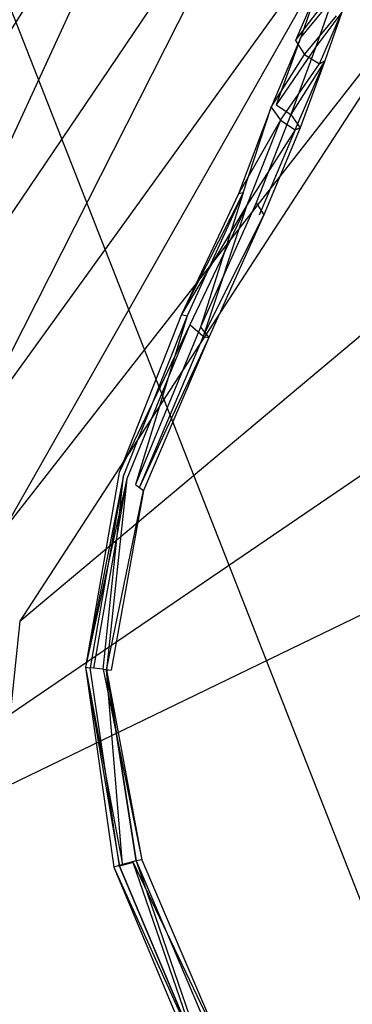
# Model space of a CAD drawing. Extents: x 0 to 0.795, y -0.5 to 0.
# Tile 6 of 20: x 0.325 to 0.354, y -0.15 to -0.064. Entities that reach past the tile are written whole.
import ezdxf

# ---------------------------------------------------------------- set-up
doc = ezdxf.new("R2010")
doc.units = 0
doc.layers.add('L0_ABLAUF_N_633100__0___REPLACE', color=7, linetype='CONTINUOUS')
doc.layers.add('L1_BECKEN_N_633100__0___REPLACE', color=7, linetype='CONTINUOUS')

msp = doc.modelspace()

# ---------------------------------------------------------------- linework, layer by layer
at = {"layer": 'L0_ABLAUF_N_633100__0___REPLACE', "color": 8}
for points, invisible_edges in [([(0.349221, -0.06607, 0.06139), (0.351169, -0.06154, 0.077774), (0.349671, -0.065787, 0.060769), (0.349221, -0.06607, 0.06139)], 13), ([(0.351169, -0.06154, 0.077774), (0.349221, -0.06607, 0.06139), (0.350709, -0.06186, 0.078237), (0.351169, -0.06154, 0.077774)], 14), ([(0.349221, -0.06607, 0.06139), (0.351485, -0.063097, 0.078602), (0.350709, -0.06186, 0.078237), (0.349221, -0.06607, 0.06139)], 14), ([(0.352499, -0.062345, 0.077643), (0.349671, -0.065787, 0.060769), (0.351169, -0.06154, 0.077774), (0.352499, -0.062345, 0.077643)], 14), ([(0.349671, -0.065787, 0.060769), (0.352499, -0.062345, 0.077643), (0.350996, -0.066611, 0.060572), (0.349671, -0.065787, 0.060769)], 13), ([(0.353272, -0.063591, 0.078007), (0.350996, -0.066611, 0.060572), (0.352499, -0.062345, 0.077643), (0.353272, -0.063591, 0.078007)], 14), ([(0.351485, -0.063097, 0.078602), (0.349221, -0.06607, 0.06139), (0.350012, -0.067279, 0.061875), (0.351485, -0.063097, 0.078602)], 13), ([(0.350012, -0.067279, 0.061875), (0.35281, -0.063902, 0.07846), (0.351485, -0.063097, 0.078602), (0.350012, -0.067279, 0.061875)], 14), ([(0.350996, -0.066611, 0.060572), (0.353272, -0.063591, 0.078007), (0.351781, -0.067834, 0.061054), (0.350996, -0.066611, 0.060572)], 13), ([(0.353272, -0.063591, 0.078007), (0.351328, -0.068102, 0.061675), (0.351781, -0.067834, 0.061054), (0.353272, -0.063591, 0.078007)], 13), ([(0.351328, -0.068102, 0.061675), (0.353272, -0.063591, 0.078007), (0.35281, -0.063902, 0.07846), (0.351328, -0.068102, 0.061675)], 14), ([(0.35281, -0.063902, 0.07846), (0.350012, -0.067279, 0.061875), (0.351328, -0.068102, 0.061675), (0.35281, -0.063902, 0.07846)], 13), ([(0.34709, -0.071904, 0.045653), (0.349671, -0.065787, 0.060769), (0.347515, -0.071695, 0.044802), (0.34709, -0.071904, 0.045653)], 13), ([(0.349671, -0.065787, 0.060769), (0.34709, -0.071904, 0.045653), (0.349221, -0.06607, 0.06139), (0.349671, -0.065787, 0.060769)], 14), ([(0.34709, -0.071904, 0.045653), (0.350012, -0.067279, 0.061875), (0.349221, -0.06607, 0.06139), (0.34709, -0.071904, 0.045653)], 14), ([(0.350996, -0.066611, 0.060572), (0.347515, -0.071695, 0.044802), (0.349671, -0.065787, 0.060769), (0.350996, -0.066611, 0.060572)], 14), ([(0.347515, -0.071695, 0.044802), (0.350996, -0.066611, 0.060572), (0.348821, -0.072543, 0.044541), (0.347515, -0.071695, 0.044802)], 13), ([(0.351781, -0.067834, 0.061054), (0.348821, -0.072543, 0.044541), (0.350996, -0.066611, 0.060572), (0.351781, -0.067834, 0.061054)], 14), ([(0.350012, -0.067279, 0.061875), (0.34709, -0.071904, 0.045653), (0.347904, -0.073037, 0.04632), (0.350012, -0.067279, 0.061875)], 13), ([(0.347904, -0.073037, 0.04632), (0.351328, -0.068102, 0.061675), (0.350012, -0.067279, 0.061875), (0.347904, -0.073037, 0.04632)], 14), ([(0.351328, -0.068102, 0.061675), (0.347904, -0.073037, 0.04632), (0.349194, -0.073886, 0.046045), (0.351328, -0.068102, 0.061675)], 13), ([(0.348821, -0.072543, 0.044541), (0.351781, -0.067834, 0.061054), (0.349626, -0.073701, 0.045208), (0.348821, -0.072543, 0.044541)], 13), ([(0.351781, -0.067834, 0.061054), (0.349194, -0.073886, 0.046045), (0.349626, -0.073701, 0.045208), (0.351781, -0.067834, 0.061054)], 13), ([(0.349194, -0.073886, 0.046045), (0.351781, -0.067834, 0.061054), (0.351328, -0.068102, 0.061675), (0.349194, -0.073886, 0.046045)], 14), ([(0.34709, -0.071904, 0.045653), (0.344624, -0.079417, 0.032555), (0.344229, -0.079492, 0.033657), (0.34709, -0.071904, 0.045653)], 13), ([(0.34709, -0.071904, 0.045653), (0.344229, -0.079492, 0.033657), (0.347904, -0.073037, 0.04632), (0.34709, -0.071904, 0.045653)], 14), ([(0.344624, -0.079417, 0.032555), (0.34709, -0.071904, 0.045653), (0.347515, -0.071695, 0.044802), (0.344624, -0.079417, 0.032555)], 14), ([(0.347515, -0.071695, 0.044802), (0.348821, -0.072543, 0.044541), (0.344624, -0.079417, 0.032555), (0.347515, -0.071695, 0.044802)], 14), ([(0.347904, -0.073037, 0.04632), (0.344229, -0.079492, 0.033657), (0.344944, -0.080479, 0.034517), (0.347904, -0.073037, 0.04632)], 14), ([(0.348821, -0.072543, 0.044541), (0.345776, -0.080293, 0.032242), (0.344624, -0.079417, 0.032555), (0.348821, -0.072543, 0.044541)], 14), ([(0.347904, -0.073037, 0.04632), (0.344944, -0.080479, 0.034517), (0.349194, -0.073886, 0.046045), (0.347904, -0.073037, 0.04632)], 14), ([(0.348821, -0.072543, 0.044541), (0.349626, -0.073701, 0.045208), (0.345776, -0.080293, 0.032242), (0.348821, -0.072543, 0.044541)], 14), ([(0.349194, -0.073886, 0.046045), (0.344944, -0.080479, 0.034517), (0.346022, -0.081363, 0.034197), (0.349194, -0.073886, 0.046045)], 14), ([(0.349626, -0.073701, 0.045208), (0.346449, -0.081325, 0.033115), (0.345776, -0.080293, 0.032242), (0.349626, -0.073701, 0.045208)], 14), ([(0.349194, -0.073886, 0.046045), (0.346022, -0.081363, 0.034197), (0.346449, -0.081325, 0.033115), (0.349194, -0.073886, 0.046045)], 14), ([(0.349626, -0.073701, 0.045208), (0.349194, -0.073886, 0.046045), (0.346449, -0.081325, 0.033115), (0.349626, -0.073701, 0.045208)], 14), ([(0.344624, -0.079417, 0.032555), (0.339712, -0.090169, 0.024857), (0.339222, -0.090054, 0.026417), (0.344624, -0.079417, 0.032555)], 14), ([(0.344624, -0.079417, 0.032555), (0.339222, -0.090054, 0.026417), (0.344229, -0.079492, 0.033657), (0.344624, -0.079417, 0.032555)], 14), ([(0.344229, -0.079492, 0.033657), (0.339222, -0.090054, 0.026417), (0.344944, -0.080479, 0.034517), (0.344229, -0.079492, 0.033657)], 14), ([(0.344624, -0.079417, 0.032555), (0.340906, -0.091169, 0.024507), (0.339712, -0.090169, 0.024857), (0.344624, -0.079417, 0.032555)], 14), ([(0.345776, -0.080293, 0.032242), (0.340906, -0.091169, 0.024507), (0.344624, -0.079417, 0.032555), (0.345776, -0.080293, 0.032242)], 14), ([(0.344944, -0.080479, 0.034517), (0.339222, -0.090054, 0.026417), (0.339951, -0.090967, 0.027677), (0.344944, -0.080479, 0.034517)], 14), ([(0.34113, -0.091973, 0.027317), (0.344944, -0.080479, 0.034517), (0.339951, -0.090967, 0.027677), (0.34113, -0.091973, 0.027317)], 13), ([(0.345776, -0.080293, 0.032242), (0.346449, -0.081325, 0.033115), (0.340906, -0.091169, 0.024507), (0.345776, -0.080293, 0.032242)], 14), ([(0.344944, -0.080479, 0.034517), (0.34113, -0.091973, 0.027317), (0.346022, -0.081363, 0.034197), (0.344944, -0.080479, 0.034517)], 14), ([(0.346449, -0.081325, 0.033115), (0.341608, -0.092082, 0.025767), (0.340906, -0.091169, 0.024507), (0.346449, -0.081325, 0.033115)], 14), ([(0.346449, -0.081325, 0.033115), (0.34113, -0.091973, 0.027317), (0.341608, -0.092082, 0.025767), (0.346449, -0.081325, 0.033115)], 13), ([(0.34113, -0.091973, 0.027317), (0.346449, -0.081325, 0.033115), (0.346022, -0.081363, 0.034197), (0.34113, -0.091973, 0.027317)], 14), ([(0.339222, -0.090054, 0.026417), (0.333751, -0.103901, 0.024917), (0.339951, -0.090967, 0.027677), (0.339222, -0.090054, 0.026417)], 14), ([(0.339222, -0.090054, 0.026417), (0.339712, -0.090169, 0.024857), (0.333751, -0.103901, 0.024917), (0.339222, -0.090054, 0.026417)], 14), ([(0.339712, -0.090169, 0.024857), (0.33414, -0.104159, 0.023327), (0.333751, -0.103901, 0.024917), (0.339712, -0.090169, 0.024857)], 14), ([(0.339712, -0.090169, 0.024857), (0.335209, -0.104947, 0.022987), (0.33414, -0.104159, 0.023327), (0.339712, -0.090169, 0.024857)], 14), ([(0.340906, -0.091169, 0.024507), (0.335209, -0.104947, 0.022987), (0.339712, -0.090169, 0.024857), (0.340906, -0.091169, 0.024507)], 14), ([(0.339951, -0.090967, 0.027677), (0.333751, -0.103901, 0.024917), (0.334451, -0.104439, 0.026217), (0.339951, -0.090967, 0.027677)], 14), ([(0.339951, -0.090967, 0.027677), (0.334451, -0.104439, 0.026217), (0.335512, -0.105227, 0.025877), (0.339951, -0.090967, 0.027677)], 14), ([(0.340906, -0.091169, 0.024507), (0.341608, -0.092082, 0.025767), (0.335209, -0.104947, 0.022987), (0.340906, -0.091169, 0.024507)], 14), ([(0.34113, -0.091973, 0.027317), (0.339951, -0.090967, 0.027677), (0.335512, -0.105227, 0.025877), (0.34113, -0.091973, 0.027317)], 14), ([(0.341608, -0.092082, 0.025767), (0.335893, -0.105485, 0.024287), (0.335209, -0.104947, 0.022987), (0.341608, -0.092082, 0.025767)], 14), ([(0.34113, -0.091973, 0.027317), (0.335512, -0.105227, 0.025877), (0.341608, -0.092082, 0.025767), (0.34113, -0.091973, 0.027317)], 14), ([(0.341608, -0.092082, 0.025767), (0.335512, -0.105227, 0.025877), (0.335893, -0.105485, 0.024287), (0.341608, -0.092082, 0.025767)], 14), ([(0.333751, -0.103901, 0.024917), (0.330802, -0.120958, 0.024927), (0.334451, -0.104439, 0.026217), (0.333751, -0.103901, 0.024917)], 14), ([(0.33414, -0.104159, 0.023327), (0.330802, -0.120958, 0.024927), (0.333751, -0.103901, 0.024917), (0.33414, -0.104159, 0.023327)], 14), ([(0.330802, -0.120958, 0.024927), (0.33414, -0.104159, 0.023327), (0.331235, -0.121002, 0.023337), (0.330802, -0.120958, 0.024927)], 13), ([(0.33414, -0.104159, 0.023327), (0.332365, -0.121123, 0.022997), (0.331235, -0.121002, 0.023337), (0.33414, -0.104159, 0.023327)], 13), ([(0.332365, -0.121123, 0.022997), (0.33414, -0.104159, 0.023327), (0.335209, -0.104947, 0.022987), (0.332365, -0.121123, 0.022997)], 14), ([(0.334451, -0.104439, 0.026217), (0.330802, -0.120958, 0.024927), (0.331521, -0.12104, 0.026227), (0.334451, -0.104439, 0.026217)], 14), ([(0.332651, -0.121167, 0.025887), (0.334451, -0.104439, 0.026217), (0.331521, -0.12104, 0.026227), (0.332651, -0.121167, 0.025887)], 13), ([(0.335209, -0.104947, 0.022987), (0.335893, -0.105485, 0.024287), (0.332365, -0.121123, 0.022997), (0.335209, -0.104947, 0.022987)], 14), ([(0.334451, -0.104439, 0.026217), (0.332651, -0.121167, 0.025887), (0.335512, -0.105227, 0.025877), (0.334451, -0.104439, 0.026217)], 14), ([(0.335893, -0.105485, 0.024287), (0.333073, -0.121204, 0.024297), (0.332365, -0.121123, 0.022997), (0.335893, -0.105485, 0.024287)], 14), ([(0.332651, -0.121167, 0.025887), (0.335893, -0.105485, 0.024287), (0.335512, -0.105227, 0.025877), (0.332651, -0.121167, 0.025887)], 14), ([(0.335893, -0.105485, 0.024287), (0.332651, -0.121167, 0.025887), (0.333073, -0.121204, 0.024297), (0.335893, -0.105485, 0.024287)], 13), ([(0.330802, -0.120958, 0.024927), (0.333298, -0.138451, 0.025007), (0.334058, -0.138227, 0.026307), (0.330802, -0.120958, 0.024927)], 14), ([(0.330802, -0.120958, 0.024927), (0.334058, -0.138227, 0.026307), (0.331521, -0.12104, 0.026227), (0.330802, -0.120958, 0.024927)], 14), ([(0.330802, -0.120958, 0.024927), (0.333785, -0.138359, 0.023417), (0.333298, -0.138451, 0.025007), (0.330802, -0.120958, 0.024927)], 14), ([(0.330802, -0.120958, 0.024927), (0.331235, -0.121002, 0.023337), (0.333785, -0.138359, 0.023417), (0.330802, -0.120958, 0.024927)], 14), ([(0.333785, -0.138359, 0.023417), (0.331235, -0.121002, 0.023337), (0.332365, -0.121123, 0.022997), (0.333785, -0.138359, 0.023417)], 14), ([(0.334058, -0.138227, 0.026307), (0.332651, -0.121167, 0.025887), (0.331521, -0.12104, 0.026227), (0.334058, -0.138227, 0.026307)], 14), ([(0.335004, -0.138046, 0.023077), (0.333785, -0.138359, 0.023417), (0.332365, -0.121123, 0.022997), (0.335004, -0.138046, 0.023077)], 14), ([(0.332365, -0.121123, 0.022997), (0.335739, -0.137815, 0.024377), (0.335004, -0.138046, 0.023077), (0.332365, -0.121123, 0.022997)], 14), ([(0.332365, -0.121123, 0.022997), (0.333073, -0.121204, 0.024297), (0.335739, -0.137815, 0.024377), (0.332365, -0.121123, 0.022997)], 14), ([(0.335265, -0.137907, 0.025967), (0.332651, -0.121167, 0.025887), (0.334058, -0.138227, 0.026307), (0.335265, -0.137907, 0.025967)], 14), ([(0.332651, -0.121167, 0.025887), (0.335265, -0.137907, 0.025967), (0.335739, -0.137815, 0.024377), (0.332651, -0.121167, 0.025887)], 14), ([(0.332651, -0.121167, 0.025887), (0.335739, -0.137815, 0.024377), (0.333073, -0.121204, 0.024297), (0.332651, -0.121167, 0.025887)], 14), ([(0.341185, -0.155102, 0.026547), (0.335265, -0.137907, 0.025967), (0.334058, -0.138227, 0.026307), (0.341185, -0.155102, 0.026547)], 13), ([(0.335739, -0.137815, 0.024377), (0.343107, -0.154991, 0.024627), (0.335004, -0.138046, 0.023077), (0.335739, -0.137815, 0.024377)], 14), ([(0.335739, -0.137815, 0.024377), (0.335265, -0.137907, 0.025967), (0.343107, -0.154991, 0.024627), (0.335739, -0.137815, 0.024377)], 14), ([(0.335265, -0.137907, 0.025967), (0.34256, -0.155001, 0.026207), (0.343107, -0.154991, 0.024627), (0.335265, -0.137907, 0.025967)], 14), ([(0.335265, -0.137907, 0.025967), (0.341185, -0.155102, 0.026547), (0.34256, -0.155001, 0.026207), (0.335265, -0.137907, 0.025967)], 14), ([(0.334058, -0.138227, 0.026307), (0.333298, -0.138451, 0.025007), (0.341185, -0.155102, 0.026547), (0.334058, -0.138227, 0.026307)], 14), ([(0.333785, -0.138359, 0.023417), (0.3409, -0.155193, 0.023657), (0.333298, -0.138451, 0.025007), (0.333785, -0.138359, 0.023417)], 14), ([(0.333298, -0.138451, 0.025007), (0.34034, -0.155203, 0.025247), (0.341185, -0.155102, 0.026547), (0.333298, -0.138451, 0.025007)], 14), ([(0.333298, -0.138451, 0.025007), (0.3409, -0.155193, 0.023657), (0.34034, -0.155203, 0.025247), (0.333298, -0.138451, 0.025007)], 14), ([(0.335004, -0.138046, 0.023077), (0.3409, -0.155193, 0.023657), (0.333785, -0.138359, 0.023417), (0.335004, -0.138046, 0.023077)], 13), ([(0.3409, -0.155193, 0.023657), (0.335004, -0.138046, 0.023077), (0.342278, -0.155085, 0.023317), (0.3409, -0.155193, 0.023657)], 14), ([(0.335004, -0.138046, 0.023077), (0.343107, -0.154991, 0.024627), (0.342278, -0.155085, 0.023317), (0.335004, -0.138046, 0.023077)], 14)]:
    msp.add_3dface(points, dxfattribs=dict(at, invisible_edges=invisible_edges))
at = {"layer": 'L1_BECKEN_N_633100__0___REPLACE', "color": 8}
for points, invisible_edges in [([(0.3975, -0.25), (0.012515, -0.012515), (0.018214, -0.010155), (0.3975, -0.25)], 13), ([(0.3975, -0.25), (0.018214, -0.010155), (0.303432, -0.010155), (0.3975, -0.25)], 10), ([(0.3975, -0.25), (0.303432, -0.010155), (0.329022, -0.010155), (0.3975, -0.25)], 15), ([(0.3975, -0.25), (0.329022, -0.010155), (0.3975, -0.010155), (0.3975, -0.25)], 15), ([(0.3975, -0.25), (0.010155, -0.018214), (0.012515, -0.012515), (0.3975, -0.25)], 10), ([(0.010155, -0.018214), (0.3975, -0.25), (0.010155, -0.25), (0.010155, -0.018214)], 13), ([(0.318068, -0.031478, 0.02), (0.300162, -0.088308, 0.020002), (0.330665, -0.03511, 0.02), (0.318068, -0.031478, 0.02)], 14), ([(0.30796, -0.090791, 0.020005), (0.330665, -0.03511, 0.02), (0.300162, -0.088308, 0.020002), (0.30796, -0.090791, 0.020005)], 13), ([(0.330665, -0.03511, 0.02), (0.30796, -0.090791, 0.020005), (0.340541, -0.039513, 0.02), (0.330665, -0.03511, 0.02)], 14), ([(0.314799, -0.095287, 0.020008), (0.340541, -0.039513, 0.02), (0.30796, -0.090791, 0.020005), (0.314799, -0.095287, 0.020008)], 13), ([(0.340541, -0.039513, 0.02), (0.314799, -0.095287, 0.020008), (0.348847, -0.044961, 0.02), (0.340541, -0.039513, 0.02)], 14), ([(0.320171, -0.101461, 0.02001), (0.348847, -0.044961, 0.02), (0.314799, -0.095287, 0.020008), (0.320171, -0.101461, 0.02001)], 13), ([(0.348847, -0.044961, 0.02), (0.320171, -0.101461, 0.02001), (0.356248, -0.051473, 0.02), (0.348847, -0.044961, 0.02)], 14), ([(0.323678, -0.108855, 0.020012), (0.356248, -0.051473, 0.02), (0.320171, -0.101461, 0.02001), (0.323678, -0.108855, 0.020012)], 13), ([(0.356248, -0.051473, 0.02), (0.323678, -0.108855, 0.020012), (0.362761, -0.058874, 0.02), (0.356248, -0.051473, 0.02)], 14), ([(0.32506, -0.116922, 0.020013), (0.362761, -0.058874, 0.02), (0.323678, -0.108855, 0.020012), (0.32506, -0.116922, 0.020013)], 13), ([(0.362761, -0.058874, 0.02), (0.32506, -0.116922, 0.020013), (0.368208, -0.06718, 0.02), (0.362761, -0.058874, 0.02)], 14), ([(0.32506, -0.116922, 0.020013), (0.372612, -0.077056, 0.02), (0.368208, -0.06718, 0.02), (0.32506, -0.116922, 0.020013)], 14), ([(0.324215, -0.125062, 0.020012), (0.376244, -0.089654, 0.02), (0.372612, -0.077056, 0.02), (0.324215, -0.125062, 0.020012)], 14), ([(0.372612, -0.077056, 0.02), (0.32506, -0.116922, 0.020013), (0.324215, -0.125062, 0.020012), (0.372612, -0.077056, 0.02)], 13), ([(0.376244, -0.089654, 0.02), (0.324215, -0.125062, 0.020012), (0.321205, -0.132672, 0.020011), (0.376244, -0.089654, 0.02)], 13), ([(0.321205, -0.132672, 0.020011), (0.378559, -0.104933, 0.02), (0.376244, -0.089654, 0.02), (0.321205, -0.132672, 0.020011)], 14), ([(0.316253, -0.139188, 0.02001), (0.378559, -0.25, 0.02), (0.378559, -0.104933, 0.02), (0.316253, -0.139188, 0.02001)], 14), ([(0.378559, -0.104933, 0.02), (0.321205, -0.132672, 0.020011), (0.316253, -0.139188, 0.02001), (0.378559, -0.104933, 0.02)], 13), ([(0.378559, -0.25, 0.02), (0.316253, -0.139188, 0.02001), (0.309727, -0.144127, 0.020007), (0.378559, -0.25, 0.02)], 13), ([(0.378559, -0.25, 0.02), (0.278518, -0.143028, 0.019995), (0.027595, -0.25, 0.02), (0.378559, -0.25, 0.02)], 13), ([(0.278518, -0.143028, 0.019995), (0.378559, -0.25, 0.02), (0.285905, -0.146551, 0.019998), (0.278518, -0.143028, 0.019995)], 14), ([(0.378559, -0.25, 0.02), (0.309727, -0.144127, 0.020007), (0.30211, -0.147121, 0.020004), (0.378559, -0.25, 0.02)], 14), ([(0.378559, -0.25, 0.02), (0.293968, -0.14795, 0.020001), (0.285905, -0.146551, 0.019998), (0.378559, -0.25, 0.02)], 14), ([(0.378559, -0.25, 0.02), (0.30211, -0.147121, 0.020004), (0.293968, -0.14795, 0.020001), (0.378559, -0.25, 0.02)], 14)]:
    msp.add_3dface(points, dxfattribs=dict(at, invisible_edges=invisible_edges))

doc.saveas('drawing.dxf')
